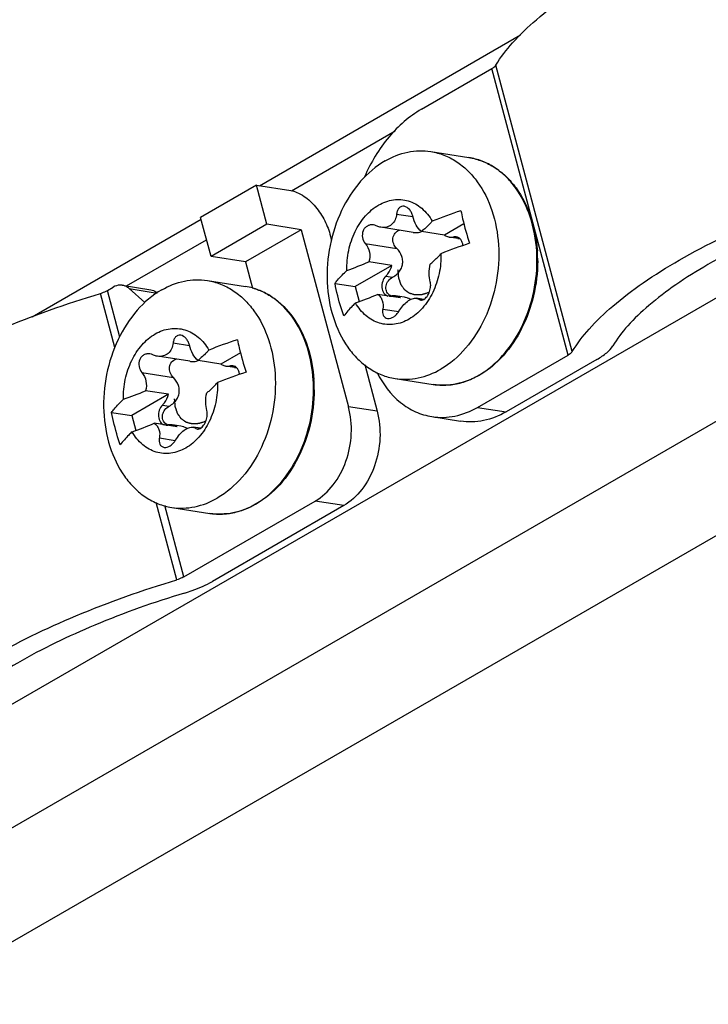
# Model space of a CAD drawing. Header units: millimetres. Extents: x 0 to 841, y 0 to 594.
# Tile 61 of 116: x 750 to 762, y 131 to 149. Entities that reach past the tile are written whole.
import ezdxf

# ---------------------------------------------------------------- set-up
doc = ezdxf.new("R2010")
doc.units = ezdxf.units.MM
doc.header["$LTSCALE"] = 46.255
doc.layers.get('0').update_dxf_attribs({"linetype": 'CONTINUOUS'})
doc.layers.add('ROUNDS', color=7, linetype='CONTINUOUS')

msp = doc.modelspace()

# ---------------------------------------------------------------- linework, layer by layer
at = {"color": 9, "linetype": 'CONTINUOUS'}
for p, q in [((754.3778, 145.6934), (758.9248, 148.3186)), ((744.2082, 133.2771), (769.664, 147.974)), ((754.9347, 145.6043), (756.7423, 146.6479)), ((745.3891, 131.808), (770.8449, 146.505)), ((750.421, 143.4089), (753.3643, 145.1082)), ((756.7672, 145.2), (757.0504, 145.1555)), ((752.0652, 143.9475), (753.4592, 144.7524)), ((757.7623, 144.8011), (757.8474, 144.7878)), ((756.222, 144.6844), (756.77, 144.5984)), ((756.5793, 144.1181), (756.6973, 144.0996)), ((757.164, 143.7119), (757.2181, 143.7034)), ((756.5261, 143.5445), (756.8039, 143.5008)), ((752.8781, 142.9547), (753.1613, 142.9102)), ((753.8732, 142.5558), (753.9583, 142.5424)), ((752.333, 142.4391), (752.8809, 142.353)), ((752.6902, 141.8727), (752.8082, 141.8542)), ((753.2749, 141.4666), (753.329, 141.4581)), ((752.637, 141.2991), (752.9148, 141.2555))]:
    msp.add_line(p, q, dxfattribs=at)
at = {"color": 7, "linetype": 'CONTINUOUS'}
for p, q in [((757.3614, 146.2874), (758.0259, 146.1831)), ((754.3281, 145.7012), (753.3558, 145.1399)), ((754.3281, 145.7012), (754.9261, 145.6073)), ((754.5095, 145.021), (754.3281, 145.7012)), ((753.5372, 144.4597), (753.3558, 145.1399)), ((754.5095, 145.021), (753.5372, 144.4597)), ((755.1075, 144.9271), (754.1352, 144.3658)), ((755.1075, 144.9271), (754.5095, 145.021)), ((757.0544, 144.8803), (756.4939, 144.9683)), ((757.9381, 145.0288), (757.5991, 144.8331)), ((757.5991, 144.8331), (757.2001, 144.8957)), ((757.835, 144.7739), (757.6845, 144.7975)), ((757.8065, 144.8032), (757.7623, 144.8011)), ((754.1352, 144.3658), (753.5372, 144.4597)), ((754.1352, 144.3658), (754.257, 143.909)), ((756.6842, 144.3048), (756.0456, 143.9362)), ((756.6842, 144.3048), (756.2852, 144.3675)), ((753.4724, 144.0421), (754.1368, 143.9377)), ((755.695, 143.9912), (756.0456, 143.9362)), ((756.0456, 143.9362), (756.1155, 143.6743)), ((756.8353, 143.738), (756.4363, 143.8007)), ((756.9004, 143.7499), (756.75, 143.7736)), ((757.2407, 143.7127), (757.1151, 143.7324)), ((753.1653, 142.6349), (752.6048, 142.723)), ((754.049, 142.7834), (753.71, 142.5877)), ((753.71, 142.5877), (753.311, 142.6504)), ((753.9459, 142.5285), (753.7954, 142.5522)), ((753.9174, 142.5578), (753.8732, 142.5558)), ((756.7408, 142.3359), (757.4052, 142.2315)), ((752.7951, 142.0595), (752.1565, 141.6908)), ((752.7951, 142.0595), (752.3961, 142.1221)), ((751.8059, 141.7459), (752.1565, 141.6908)), ((752.1565, 141.6908), (752.2264, 141.4289)), ((752.9462, 141.4927), (752.5473, 141.5553)), ((753.0114, 141.5046), (752.8609, 141.5282)), ((753.3516, 141.4673), (753.226, 141.4871)), ((752.8517, 140.0905), (753.5161, 139.9861))]:
    msp.add_line(p, q, dxfattribs=at)
at = {"color": 3, "linetype": 'CONTINUOUS'}
msp.add_line((748.1853, 131.4355), (772.2269, 145.3159), dxfattribs=at)
at = {"color": 7, "linetype": 'CONTINUOUS'}
for centre, radius, start, end in [((760.5458, 137.1368), 8.5442, 108.13031, 111.6948), ((760.7522, 136.4176), 8.7062, 108.16349, 111.66162), ((753.8365, 150.0874), 6.222, 289.3885, 293.17631), ((753.9318, 149.6637), 6.3755, 289.43413, 293.13067), ((756.6567, 134.8914), 8.5442, 108.13031, 111.6948), ((756.8631, 134.1722), 8.7062, 108.16349, 111.66162), ((749.9474, 147.842), 6.222, 289.3885, 293.17631), ((750.0428, 147.4184), 6.3755, 289.43413, 293.13067)]:
    msp.add_arc(centre, radius, start, end, dxfattribs=at)
for points, knots in [([(756.5674, 146.1254), (756.6893, 146.1958), (756.9487, 146.2997), (757.2296, 146.3081), (757.3614, 146.2874)], [0, 0, 0, 0, 0.5131849, 1, 1, 1, 1]), ([(757.3614, 146.2874), (757.4394, 146.2752), (757.5948, 146.2331), (757.812, 146.1206), (758.009, 145.9619), (758.2432, 145.6886), (758.4566, 145.2527), (758.5276, 144.8644), (758.5405, 144.6621)], [0, 0, 0, 0, 0.1095717, 0.2213704, 0.3372797, 0.4586027, 0.7186008, 1, 1, 1, 1]), ([(756.5674, 146.1254), (756.407, 146.0328), (756.1069, 145.7744), (755.781, 145.2611), (755.5833, 144.6548), (755.533, 144.0144), (755.6347, 143.4023), (755.8465, 142.9532), (756.0827, 142.6713), (756.2824, 142.5075), (756.5031, 142.3916), (756.6614, 142.3483), (756.7408, 142.3359)], [0, 0, 0, 0, 0.1193408, 0.2497467, 0.3873665, 0.5261181, 0.6595961, 0.7829617, 0.8404693, 0.895347, 0.9482185, 1, 1, 1, 1]), ([(754.9261, 145.6073), (754.9987, 145.5959), (755.1511, 145.5276), (755.3453, 145.3535), (755.5072, 145.1213), (755.5812, 144.9413), (755.6059, 144.8488)], [0, 0, 0, 0, 0.2072595, 0.4566714, 0.7298509, 1, 1, 1, 1]), ([(756.4552, 145.3574), (756.534, 145.4029), (756.7053, 145.4663), (756.9791, 145.4459), (757.2218, 145.3079), (757.3392, 145.1594), (757.3873, 145.0758)], [0, 0, 0, 0, 0.2510637, 0.4893839, 0.733893, 1, 1, 1, 1]), ([(755.902, 144.2182), (755.8984, 144.3345), (755.9145, 144.5104), (755.9758, 144.7342), (756.0609, 144.9424), (756.2067, 145.1688), (756.3687, 145.3074), (756.4552, 145.3574)], [0, 0, 0, 0, 0.2639965, 0.3959688, 0.5257858, 0.7732826, 1, 1, 1, 1]), ([(756.8977, 145.3353), (756.8818, 145.3378), (756.848, 145.3352), (756.8052, 145.3053), (756.7774, 145.2575), (756.7691, 145.22), (756.7672, 145.2)], [0, 0, 0, 0, 0.2292595, 0.4597644, 0.7145323, 1, 1, 1, 1]), ([(757.0487, 145.1617), (757.0434, 145.1831), (757.0283, 145.2245), (756.9855, 145.2918), (756.9338, 145.3296), (756.8977, 145.3353)], [0, 0, 0, 0, 0.2763195, 0.5435486, 1, 1, 1, 1]), ([(757.887, 145.2568), (757.8959, 145.2099), (757.9358, 145.0184), (757.9902, 144.8299), (758.0382, 144.69)], [0, 0, 0, 0, 0.2439092, 1, 1, 1, 1]), ([(756.7672, 145.2), (756.7637, 145.1647), (756.7467, 145.0966), (756.6858, 145.0124), (756.5953, 144.9648), (756.5277, 144.9631), (756.4948, 144.9682)], [0, 0, 0, 0, 0.264554, 0.5120489, 0.7520231, 1, 1, 1, 1]), ([(757.2001, 144.8957), (757.1621, 144.9246), (757.0981, 145.01), (757.0619, 145.1076), (757.0487, 145.1617)], [0, 0, 0, 0, 0.4616129, 1, 1, 1, 1]), ([(756.3622, 145.0091), (756.3445, 145.0119), (756.308, 145.012), (756.256, 144.9938), (756.2124, 144.9584), (756.1716, 144.8924), (756.1624, 144.7897), (756.197, 144.7149), (756.222, 144.6844)], [0, 0, 0, 0, 0.1181331, 0.236114, 0.3565669, 0.4813477, 0.7397403, 1, 1, 1, 1]), ([(756.4948, 144.9682), (756.4877, 144.9693), (756.4588, 144.9749), (756.4308, 144.9849), (756.4107, 144.9942)], [0, 0, 0, 0, 0.2448907, 1, 1, 1, 1]), ([(756.77, 144.5984), (756.7467, 144.6223), (756.7093, 144.6797), (756.6953, 144.7804), (756.733, 144.8738), (756.789, 144.9101), (756.8184, 144.919)], [0, 0, 0, 0, 0.2590362, 0.5151696, 0.7614879, 1, 1, 1, 1]), ([(757.3873, 145.0758), (757.3741, 145.0606), (757.3157, 144.9966), (757.2514, 144.9381), (757.2001, 144.8957)], [0, 0, 0, 0, 0.2325351, 1, 1, 1, 1]), ([(757.0554, 144.8801), (757.0653, 144.8786), (757.1039, 144.8742), (757.1436, 144.8767), (757.1715, 144.884)], [0, 0, 0, 0, 0.2585525, 1, 1, 1, 1]), ([(757.5991, 144.8331), (757.6056, 144.8285), (757.6317, 144.8118), (757.6617, 144.8011), (757.6845, 144.7975)], [0, 0, 0, 0, 0.2559897, 1, 1, 1, 1]), ([(757.6845, 144.7975), (757.7037, 144.7945), (757.7303, 144.7945), (757.7559, 144.7996), (757.7623, 144.8011)], [0, 0, 0, 0, 0.7457482, 1, 1, 1, 1]), ([(757.9224, 144.6499), (757.9206, 144.6691), (757.9128, 144.7059), (757.8879, 144.754), (757.8518, 144.789), (757.8215, 144.8008), (757.8065, 144.8032)], [0, 0, 0, 0, 0.2815044, 0.5415339, 0.7784638, 1, 1, 1, 1]), ([(757.8354, 144.7738), (757.8375, 144.7735), (757.8459, 144.7725), (757.8544, 144.7731), (757.8604, 144.7744)], [0, 0, 0, 0, 0.2622821, 1, 1, 1, 1]), ([(756.222, 144.6844), (756.2571, 144.6418), (756.308, 144.5375), (756.3019, 144.421), (756.2852, 144.3675)], [0, 0, 0, 0, 0.4961796, 1, 1, 1, 1]), ([(756.8643, 144.2971), (756.8716, 144.3235), (756.8777, 144.3793), (756.8555, 144.4879), (756.808, 144.5592), (756.77, 144.5984)], [0, 0, 0, 0, 0.2507318, 0.5015227, 1, 1, 1, 1]), ([(758.5405, 144.6621), (758.5545, 144.4436), (758.5265, 144.0025), (758.3318, 143.3828), (758.0034, 142.8569), (757.6983, 142.5922), (757.5348, 142.4979)], [0, 0, 0, 0, 0.2632372, 0.5249743, 0.7731417, 1, 1, 1, 1]), ([(757.5385, 144.509), (757.542, 144.3927), (757.526, 144.2168), (757.4647, 143.993), (757.3796, 143.7848), (757.2338, 143.5585), (757.0718, 143.4198), (756.9853, 143.3698)], [0, 0, 0, 0, 0.2639965, 0.3959688, 0.5257858, 0.7732826, 1, 1, 1, 1]), ([(757.3513, 144.3289), (757.3691, 144.3437), (757.435, 144.4001), (757.4969, 144.4611), (757.5385, 144.509)], [0, 0, 0, 0, 0.2676187, 1, 1, 1, 1]), ([(756.5793, 144.1181), (756.5916, 144.13), (756.6391, 144.1842), (756.6702, 144.2518), (756.6842, 144.3048)], [0, 0, 0, 0, 0.2378677, 1, 1, 1, 1]), ([(756.7771, 144.1577), (756.7973, 144.1767), (756.8335, 144.2193), (756.8569, 144.2704), (756.8643, 144.2971)], [0, 0, 0, 0, 0.5001749, 1, 1, 1, 1]), ([(757.3336, 143.8332), (757.3246, 143.8304), (757.3065, 143.8247), (757.2839, 143.8177), (757.2658, 143.8121), (757.2523, 143.8078), (757.241, 143.8043), (757.2319, 143.8015), (757.2263, 143.7997), (757.2218, 143.7983), (757.2184, 143.7973), (757.215, 143.7962), (757.2124, 143.7954), (757.2107, 143.7949), (757.2096, 143.7945), (757.2083, 143.7945), (757.2067, 143.7944), (757.2036, 143.7943), (757.1988, 143.7941), (757.1925, 143.7938), (757.1841, 143.7934), (757.1736, 143.793), (757.1609, 143.7924), (757.1483, 143.7918), (757.1357, 143.7913), (757.1251, 143.7908), (757.1167, 143.7904), (757.1104, 143.7901), (757.1051, 143.7899), (757.1009, 143.7897), (757.0983, 143.7896), (757.0962, 143.7895), (757.095, 143.7895), (757.0942, 143.7894), (757.0937, 143.7895), (757.0929, 143.7898), (757.0913, 143.7902), (757.089, 143.7909), (757.0852, 143.7919), (757.0806, 143.7932), (757.0731, 143.7953), (757.0638, 143.7979), (757.0489, 143.802), (757.034, 143.8062), (757.021, 143.8098), (757.0135, 143.8119), (757.008, 143.8135), (757.0033, 143.8148), (756.9996, 143.8158), (756.9968, 143.8166), (756.9945, 143.8172), (756.9928, 143.8177), (756.9919, 143.818), (756.9912, 143.8186), (756.9902, 143.8192), (756.9886, 143.8204), (756.9867, 143.8218), (756.9844, 143.8234), (756.9813, 143.8256), (756.9759, 143.8295), (756.9682, 143.8351), (756.959, 143.8418), (756.9497, 143.8484), (756.9405, 143.8551), (756.9313, 143.8618), (756.9236, 143.8673), (756.9182, 143.8712), (756.9151, 143.8735), (756.9128, 143.8751), (756.9108, 143.8765), (756.9093, 143.8776), (756.9084, 143.8783), (756.9075, 143.8788), (756.907, 143.8797), (756.9059, 143.8812), (756.9045, 143.8833), (756.9027, 143.8858), (756.9004, 143.8892), (756.8975, 143.8934), (756.894, 143.8985), (756.8893, 143.9052), (756.8811, 143.9171), (756.8717, 143.9306), (756.8624, 143.9441), (756.8565, 143.9525), (756.8519, 143.9593), (756.8489, 143.9635), (756.8466, 143.9669), (756.8451, 143.969), (756.8441, 143.9705), (756.8436, 143.9712), (756.8433, 143.9716), (756.8431, 143.9725), (756.8426, 143.9737), (756.842, 143.9758), (756.8411, 143.9785), (756.8396, 143.9828), (756.8379, 143.9881), (756.8357, 143.9945), (756.8329, 144.0031), (756.8293, 144.0138), (756.8251, 144.0266), (756.8208, 144.0394), (756.8166, 144.0523), (756.813, 144.063), (756.8102, 144.0715), (756.808, 144.0779), (756.8065, 144.0827), (756.8054, 144.0859), (756.8049, 144.0876), (756.8044, 144.0888), (756.8043, 144.0902), (756.8041, 144.0921), (756.8038, 144.0949), (756.8035, 144.0988), (756.8031, 144.1026), (756.8026, 144.1077), (756.802, 144.1141), (756.801, 144.1243), (756.7998, 144.137), (756.7983, 144.1524), (756.7964, 144.1728), (756.7939, 144.1983), (756.792, 144.2187), (756.791, 144.2289)], [0, 0, 0, 0, 0.03125, 0.0625, 0.078125, 0.09375, 0.109375, 0.1171875, 0.125, 0.1289062, 0.1328125, 0.1367188, 0.140625, 0.1416016, 0.1425781, 0.1445312, 0.1464844, 0.1484375, 0.15625, 0.1640625, 0.171875, 0.1875, 0.203125, 0.21875, 0.234375, 0.25, 0.2578125, 0.265625, 0.2734375, 0.2773438, 0.28125, 0.2832031, 0.2851562, 0.2856445, 0.2861328, 0.2871094, 0.2890625, 0.2929688, 0.296875, 0.3046875, 0.3125, 0.328125, 0.34375, 0.375, 0.390625, 0.3984375, 0.40625, 0.4140625, 0.4179688, 0.421875, 0.4257812, 0.4277344, 0.4287109, 0.4296875, 0.4316406, 0.4335938, 0.4375, 0.4414062, 0.4453125, 0.453125, 0.46875, 0.484375, 0.5, 0.515625, 0.53125, 0.546875, 0.5546875, 0.5585938, 0.5625, 0.5664062, 0.5683594, 0.5703125, 0.5712891, 0.5722656, 0.5742188, 0.578125, 0.5820312, 0.5859375, 0.59375, 0.6015625, 0.609375, 0.625, 0.65625, 0.671875, 0.6875, 0.6953125, 0.703125, 0.7070312, 0.7109375, 0.7128906, 0.7138672, 0.7143555, 0.7148438, 0.7167969, 0.71875, 0.7226562, 0.7265625, 0.734375, 0.7421875, 0.75, 0.765625, 0.78125, 0.796875, 0.8125, 0.828125, 0.8359375, 0.84375, 0.8515625, 0.8535156, 0.8554688, 0.8574219, 0.8583984, 0.859375, 0.8632812, 0.8671875, 0.8710938, 0.875, 0.8828125, 0.890625, 0.90625, 0.921875, 0.9375, 0.96875, 1, 1, 1, 1]), ([(757.3527, 144.0217), (757.3392, 144.0671), (757.3284, 144.1712), (757.3395, 144.2744), (757.3513, 144.3289)], [0, 0, 0, 0, 0.4593926, 1, 1, 1, 1]), ([(752.6783, 143.8801), (752.8002, 143.9504), (753.0596, 144.0543), (753.3405, 144.0628), (753.4724, 144.0421)], [0, 0, 0, 0, 0.5131849, 1, 1, 1, 1]), ([(755.695, 143.9912), (755.7091, 144.0103), (755.7725, 144.0909), (755.8442, 144.1647), (755.902, 144.2182)], [0, 0, 0, 0, 0.2318077, 1, 1, 1, 1]), ([(756.5793, 144.1181), (756.5542, 144.0938), (756.5168, 144.029), (756.5065, 143.9376), (756.5213, 143.8675), (756.5432, 143.8227), (756.5746, 143.7885), (756.6013, 143.7747), (756.6148, 143.7708)], [0, 0, 0, 0, 0.2579546, 0.5308366, 0.6618308, 0.7837631, 0.8957032, 1, 1, 1, 1]), ([(756.6407, 143.7885), (756.6175, 143.8066), (756.58, 143.8583), (756.5761, 143.9543), (756.619, 144.0417), (756.6693, 144.0839), (756.6973, 144.0996)], [0, 0, 0, 0, 0.2378893, 0.4842798, 0.7405366, 1, 1, 1, 1]), ([(753.4724, 144.0421), (753.5503, 144.0298), (753.7057, 143.9877), (753.9229, 143.8752), (754.1199, 143.7165), (754.3542, 143.4433), (754.5675, 143.0073), (754.6385, 142.6191), (754.6514, 142.4168)], [0, 0, 0, 0, 0.1095717, 0.2213704, 0.3372797, 0.4586027, 0.7186008, 1, 1, 1, 1]), ([(755.8462, 143.4244), (755.8299, 143.4718), (755.7696, 143.6579), (755.722, 143.8482), (755.695, 143.9912)], [0, 0, 0, 0, 0.2558134, 1, 1, 1, 1]), ([(757.2407, 143.712), (757.263, 143.7248), (757.3036, 143.7679), (757.3434, 143.8481), (757.3633, 143.9365), (757.3602, 143.9962), (757.3527, 144.0217)], [0, 0, 0, 0, 0.2225974, 0.4954391, 0.7693111, 1, 1, 1, 1]), ([(752.6783, 143.8801), (752.5179, 143.7874), (752.2178, 143.529), (751.8919, 143.0157), (751.6942, 142.4094), (751.6439, 141.7691), (751.7456, 141.1569), (751.9575, 140.7079), (752.1937, 140.426), (752.3933, 140.2622), (752.614, 140.1462), (752.7723, 140.103), (752.8517, 140.0905)], [0, 0, 0, 0, 0.1193408, 0.2497467, 0.3873665, 0.5261181, 0.6595961, 0.7829617, 0.8404693, 0.895347, 0.9482185, 1, 1, 1, 1]), ([(756.4363, 143.8007), (756.4553, 143.7878), (756.4894, 143.7554), (756.534, 143.6696), (756.5354, 143.5928), (756.5261, 143.5445)], [0, 0, 0, 0, 0.2401976, 0.4837058, 1, 1, 1, 1]), ([(756.7499, 143.7736), (756.7307, 143.7766), (756.7041, 143.7766), (756.6785, 143.7716), (756.6721, 143.77)], [0, 0, 0, 0, 0.7457482, 1, 1, 1, 1]), ([(756.8353, 143.738), (756.8289, 143.7427), (756.8027, 143.7593), (756.7727, 143.77), (756.7499, 143.7736)], [0, 0, 0, 0, 0.2559897, 1, 1, 1, 1]), ([(756.8075, 143.5061), (756.8275, 143.5401), (756.8717, 143.6031), (756.95, 143.6788), (757.0318, 143.7269), (757.0903, 143.7363), (757.1151, 143.7324)], [0, 0, 0, 0, 0.2959039, 0.5742114, 0.8116906, 1, 1, 1, 1]), ([(756.9587, 143.7353), (756.9542, 143.737), (756.9355, 143.7431), (756.9163, 143.7474), (756.9017, 143.7497)], [0, 0, 0, 0, 0.2461662, 1, 1, 1, 1]), ([(757.0088, 143.711), (757.0049, 143.7135), (756.989, 143.723), (756.9719, 143.7306), (756.9587, 143.7353)], [0, 0, 0, 0, 0.2448961, 1, 1, 1, 1]), ([(757.1151, 143.7324), (757.1196, 143.7317), (757.1371, 143.728), (757.1535, 143.7199), (757.164, 143.7119)], [0, 0, 0, 0, 0.2590698, 1, 1, 1, 1]), ([(757.1903, 143.7005), (757.1942, 143.6999), (757.2118, 143.699), (757.229, 143.7053), (757.2407, 143.712)], [0, 0, 0, 0, 0.2282396, 1, 1, 1, 1]), ([(756.0531, 143.6514), (756.033, 143.6327), (755.9591, 143.5617), (755.8908, 143.4847), (755.8462, 143.4244)], [0, 0, 0, 0, 0.2685212, 1, 1, 1, 1]), ([(756.9853, 143.3698), (756.9065, 143.3244), (756.7351, 143.2609), (756.4614, 143.2813), (756.2187, 143.4194), (756.1012, 143.5679), (756.0531, 143.6514)], [0, 0, 0, 0, 0.2510637, 0.4893839, 0.733893, 1, 1, 1, 1]), ([(756.5261, 143.5445), (756.5224, 143.5254), (756.5195, 143.4883), (756.5319, 143.4362), (756.5628, 143.3963), (756.5933, 143.384), (756.6087, 143.3816)], [0, 0, 0, 0, 0.2855261, 0.5400932, 0.7706072, 1, 1, 1, 1]), ([(756.6087, 143.3816), (756.6455, 143.3758), (756.7075, 143.3974), (756.7691, 143.4505), (756.7961, 143.4866), (756.8075, 143.5061)], [0, 0, 0, 0, 0.4551584, 0.7232286, 1, 1, 1, 1]), ([(752.5661, 143.112), (752.6449, 143.1575), (752.8162, 143.221), (753.09, 143.2006), (753.3327, 143.0625), (753.4501, 142.914), (753.4983, 142.8304)], [0, 0, 0, 0, 0.2510637, 0.4893839, 0.733893, 1, 1, 1, 1]), ([(752.0129, 141.9729), (752.0093, 142.0891), (752.0254, 142.2651), (752.0867, 142.4889), (752.1718, 142.697), (752.3176, 142.9234), (752.4796, 143.0621), (752.5661, 143.112)], [0, 0, 0, 0, 0.2639965, 0.3959688, 0.5257858, 0.7732826, 1, 1, 1, 1]), ([(753.0086, 143.0899), (752.9927, 143.0924), (752.9589, 143.0899), (752.9161, 143.06), (752.8883, 143.0122), (752.88, 142.9746), (752.8781, 142.9547)], [0, 0, 0, 0, 0.2292595, 0.4597644, 0.7145323, 1, 1, 1, 1]), ([(753.1596, 142.9163), (753.1543, 142.9378), (753.1392, 142.9791), (753.0964, 143.0464), (753.0447, 143.0842), (753.0086, 143.0899)], [0, 0, 0, 0, 0.2763195, 0.5435486, 1, 1, 1, 1]), ([(752.8781, 142.9547), (752.8746, 142.9193), (752.8576, 142.8512), (752.7967, 142.7671), (752.7063, 142.7195), (752.6386, 142.7177), (752.6057, 142.7228)], [0, 0, 0, 0, 0.264554, 0.5120489, 0.7520231, 1, 1, 1, 1]), ([(753.311, 142.6504), (753.273, 142.6792), (753.209, 142.7646), (753.1728, 142.8623), (753.1596, 142.9163)], [0, 0, 0, 0, 0.4616129, 1, 1, 1, 1]), ([(753.9979, 143.0114), (754.0068, 142.9646), (754.0467, 142.773), (754.1011, 142.5846), (754.1491, 142.4446)], [0, 0, 0, 0, 0.2439092, 1, 1, 1, 1]), ([(752.4731, 142.7638), (752.4554, 142.7665), (752.4189, 142.7666), (752.3669, 142.7485), (752.3233, 142.7131), (752.2826, 142.6471), (752.2733, 142.5444), (752.3079, 142.4695), (752.333, 142.4391)], [0, 0, 0, 0, 0.1181331, 0.236114, 0.3565669, 0.4813477, 0.7397403, 1, 1, 1, 1]), ([(752.6057, 142.7228), (752.5986, 142.7239), (752.5697, 142.7296), (752.5417, 142.7395), (752.5216, 142.7489)], [0, 0, 0, 0, 0.2448907, 1, 1, 1, 1]), ([(753.4983, 142.8304), (753.485, 142.8152), (753.4266, 142.7512), (753.3623, 142.6928), (753.311, 142.6504)], [0, 0, 0, 0, 0.2325351, 1, 1, 1, 1]), ([(752.8809, 142.353), (752.8576, 142.3769), (752.8202, 142.4343), (752.8062, 142.535), (752.8439, 142.6284), (752.8999, 142.6647), (752.9293, 142.6736)], [0, 0, 0, 0, 0.2590362, 0.5151696, 0.7614879, 1, 1, 1, 1]), ([(753.1663, 142.6348), (753.1762, 142.6332), (753.2148, 142.6288), (753.2545, 142.6314), (753.2824, 142.6386)], [0, 0, 0, 0, 0.2585525, 1, 1, 1, 1]), ([(753.71, 142.5877), (753.7165, 142.5831), (753.7426, 142.5664), (753.7727, 142.5557), (753.7954, 142.5522)], [0, 0, 0, 0, 0.2559897, 1, 1, 1, 1]), ([(753.7954, 142.5522), (753.8146, 142.5492), (753.8412, 142.5492), (753.8668, 142.5542), (753.8732, 142.5558)], [0, 0, 0, 0, 0.7457482, 1, 1, 1, 1]), ([(754.0333, 142.4045), (754.0315, 142.4237), (754.0237, 142.4605), (753.9988, 142.5086), (753.9627, 142.5436), (753.9324, 142.5555), (753.9174, 142.5578)], [0, 0, 0, 0, 0.2815044, 0.5415339, 0.7784638, 1, 1, 1, 1]), ([(753.9463, 142.5285), (753.9485, 142.5281), (753.9568, 142.5271), (753.9653, 142.5277), (753.9713, 142.529)], [0, 0, 0, 0, 0.2622821, 1, 1, 1, 1]), ([(752.333, 142.4391), (752.368, 142.3965), (752.4189, 142.2921), (752.4128, 142.1756), (752.3961, 142.1221)], [0, 0, 0, 0, 0.4961796, 1, 1, 1, 1]), ([(752.9752, 142.0517), (752.9825, 142.0782), (752.9887, 142.1339), (752.9665, 142.2426), (752.9189, 142.3138), (752.8809, 142.353)], [0, 0, 0, 0, 0.2507318, 0.5015227, 1, 1, 1, 1]), ([(754.6514, 142.4168), (754.6654, 142.1982), (754.6374, 141.7571), (754.4427, 141.1375), (754.1143, 140.6115), (753.8092, 140.3469), (753.6457, 140.2525)], [0, 0, 0, 0, 0.2632372, 0.5249743, 0.7731417, 1, 1, 1, 1]), ([(756.7408, 142.3359), (756.8726, 142.3152), (757.1535, 142.3236), (757.413, 142.4275), (757.5348, 142.4979)], [0, 0, 0, 0, 0.4868151, 1, 1, 1, 1]), ([(753.6494, 142.2636), (753.653, 142.1474), (753.6369, 141.9714), (753.5756, 141.7476), (753.4905, 141.5395), (753.3447, 141.3131), (753.1827, 141.1744), (753.0962, 141.1245)], [0, 0, 0, 0, 0.2639965, 0.3959688, 0.5257858, 0.7732826, 1, 1, 1, 1]), ([(753.4622, 142.0836), (753.4801, 142.0984), (753.5459, 142.1547), (753.6078, 142.2157), (753.6494, 142.2636)], [0, 0, 0, 0, 0.2676187, 1, 1, 1, 1]), ([(752.6902, 141.8727), (752.7025, 141.8846), (752.7501, 141.9388), (752.7811, 142.0065), (752.7951, 142.0595)], [0, 0, 0, 0, 0.2378677, 1, 1, 1, 1]), ([(752.888, 141.9124), (752.9082, 141.9313), (752.9444, 141.9739), (752.9678, 142.0251), (752.9752, 142.0517)], [0, 0, 0, 0, 0.5001749, 1, 1, 1, 1]), ([(753.4636, 141.7763), (753.4501, 141.8218), (753.4393, 141.9259), (753.4505, 142.0291), (753.4622, 142.0836)], [0, 0, 0, 0, 0.4593926, 1, 1, 1, 1]), ([(751.8059, 141.7459), (751.82, 141.765), (751.8834, 141.8456), (751.9552, 141.9193), (752.0129, 141.9729)], [0, 0, 0, 0, 0.2318077, 1, 1, 1, 1]), ([(752.6902, 141.8727), (752.6651, 141.8485), (752.6278, 141.7837), (752.6174, 141.6922), (752.6322, 141.6222), (752.6541, 141.5773), (752.6855, 141.5431), (752.7122, 141.5294), (752.7257, 141.5255)], [0, 0, 0, 0, 0.2579546, 0.5308366, 0.6618308, 0.7837631, 0.8957032, 1, 1, 1, 1]), ([(752.7516, 141.5432), (752.7284, 141.5613), (752.6909, 141.6129), (752.687, 141.709), (752.7299, 141.7964), (752.7803, 141.8385), (752.8082, 141.8542)], [0, 0, 0, 0, 0.2378893, 0.4842798, 0.7405366, 1, 1, 1, 1]), ([(753.4445, 141.5878), (753.4355, 141.585), (753.4174, 141.5794), (753.3948, 141.5723), (753.3767, 141.5667), (753.3632, 141.5625), (753.3519, 141.559), (753.3428, 141.5561), (753.3372, 141.5544), (753.3327, 141.553), (753.3293, 141.5519), (753.3259, 141.5509), (753.3233, 141.5501), (753.3217, 141.5495), (753.3205, 141.5491), (753.3192, 141.5492), (753.3176, 141.5491), (753.3145, 141.5489), (753.3097, 141.5487), (753.3034, 141.5484), (753.295, 141.5481), (753.2845, 141.5476), (753.2718, 141.547), (753.2592, 141.5465), (753.2466, 141.5459), (753.236, 141.5454), (753.2276, 141.5451), (753.2213, 141.5448), (753.216, 141.5445), (753.2118, 141.5444), (753.2092, 141.5442), (753.2071, 141.5441), (753.2059, 141.5441), (753.2051, 141.544), (753.2047, 141.5442), (753.2038, 141.5444), (753.2022, 141.5449), (753.1999, 141.5455), (753.1962, 141.5465), (753.1915, 141.5478), (753.184, 141.5499), (753.1747, 141.5525), (753.1598, 141.5567), (753.1449, 141.5608), (753.1319, 141.5645), (753.1245, 141.5666), (753.1189, 141.5681), (753.1142, 141.5694), (753.1105, 141.5705), (753.1077, 141.5712), (753.1054, 141.5719), (753.1037, 141.5724), (753.1028, 141.5726), (753.1021, 141.5732), (753.1011, 141.5739), (753.0996, 141.575), (753.0976, 141.5764), (753.0953, 141.5781), (753.0922, 141.5803), (753.0868, 141.5842), (753.0791, 141.5897), (753.0699, 141.5964), (753.0607, 141.6031), (753.0514, 141.6097), (753.0422, 141.6164), (753.0345, 141.622), (753.0291, 141.6259), (753.026, 141.6281), (753.0237, 141.6298), (753.0218, 141.6312), (753.0202, 141.6323), (753.0193, 141.633), (753.0185, 141.6335), (753.0179, 141.6343), (753.0169, 141.6358), (753.0154, 141.6379), (753.0136, 141.6404), (753.0113, 141.6438), (753.0084, 141.648), (753.0049, 141.6531), (753.0002, 141.6599), (752.992, 141.6717), (752.9827, 141.6852), (752.9733, 141.6987), (752.9675, 141.7072), (752.9628, 141.7139), (752.9599, 141.7181), (752.9575, 141.7215), (752.9561, 141.7236), (752.955, 141.7251), (752.9545, 141.7259), (752.9542, 141.7263), (752.954, 141.7271), (752.9536, 141.7283), (752.9529, 141.7304), (752.952, 141.7331), (752.9506, 141.7374), (752.9488, 141.7427), (752.9466, 141.7491), (752.9438, 141.7577), (752.9403, 141.7684), (752.936, 141.7812), (752.9317, 141.7941), (752.9275, 141.8069), (752.9239, 141.8176), (752.9211, 141.8261), (752.919, 141.8326), (752.9174, 141.8374), (752.9163, 141.8406), (752.9158, 141.8422), (752.9153, 141.8435), (752.9152, 141.8448), (752.915, 141.8467), (752.9147, 141.8496), (752.9144, 141.8534), (752.914, 141.8572), (752.9135, 141.8623), (752.9129, 141.8687), (752.9119, 141.8789), (752.9107, 141.8917), (752.9092, 141.907), (752.9073, 141.9274), (752.9049, 141.9529), (752.9029, 141.9733), (752.9019, 141.9836)], [0, 0, 0, 0, 0.03125, 0.0625, 0.078125, 0.09375, 0.109375, 0.1171875, 0.125, 0.1289062, 0.1328125, 0.1367188, 0.140625, 0.1416016, 0.1425781, 0.1445312, 0.1464844, 0.1484375, 0.15625, 0.1640625, 0.171875, 0.1875, 0.203125, 0.21875, 0.234375, 0.25, 0.2578125, 0.265625, 0.2734375, 0.2773438, 0.28125, 0.2832031, 0.2851562, 0.2856445, 0.2861328, 0.2871094, 0.2890625, 0.2929688, 0.296875, 0.3046875, 0.3125, 0.328125, 0.34375, 0.375, 0.390625, 0.3984375, 0.40625, 0.4140625, 0.4179688, 0.421875, 0.4257812, 0.4277344, 0.4287109, 0.4296875, 0.4316406, 0.4335938, 0.4375, 0.4414062, 0.4453125, 0.453125, 0.46875, 0.484375, 0.5, 0.515625, 0.53125, 0.546875, 0.5546875, 0.5585938, 0.5625, 0.5664062, 0.5683594, 0.5703125, 0.5712891, 0.5722656, 0.5742188, 0.578125, 0.5820312, 0.5859375, 0.59375, 0.6015625, 0.609375, 0.625, 0.65625, 0.671875, 0.6875, 0.6953125, 0.703125, 0.7070312, 0.7109375, 0.7128906, 0.7138672, 0.7143555, 0.7148438, 0.7167969, 0.71875, 0.7226562, 0.7265625, 0.734375, 0.7421875, 0.75, 0.765625, 0.78125, 0.796875, 0.8125, 0.828125, 0.8359375, 0.84375, 0.8515625, 0.8535156, 0.8554688, 0.8574219, 0.8583984, 0.859375, 0.8632812, 0.8671875, 0.8710938, 0.875, 0.8828125, 0.890625, 0.90625, 0.921875, 0.9375, 0.96875, 1, 1, 1, 1]), ([(751.9571, 141.1791), (751.9408, 141.2264), (751.8805, 141.4125), (751.8329, 141.6028), (751.8059, 141.7459)], [0, 0, 0, 0, 0.2558134, 1, 1, 1, 1]), ([(753.3516, 141.4666), (753.3739, 141.4794), (753.4145, 141.5226), (753.4543, 141.6028), (753.4742, 141.6911), (753.4712, 141.7508), (753.4636, 141.7763)], [0, 0, 0, 0, 0.2225974, 0.4954391, 0.7693111, 1, 1, 1, 1]), ([(752.5473, 141.5553), (752.5662, 141.5425), (752.6003, 141.51), (752.6449, 141.4242), (752.6463, 141.3474), (752.637, 141.2991)], [0, 0, 0, 0, 0.2401976, 0.4837058, 1, 1, 1, 1]), ([(752.8608, 141.5282), (752.8416, 141.5312), (752.815, 141.5312), (752.7895, 141.5262), (752.783, 141.5246)], [0, 0, 0, 0, 0.7457482, 1, 1, 1, 1]), ([(752.9462, 141.4927), (752.9398, 141.4973), (752.9137, 141.514), (752.8836, 141.5246), (752.8608, 141.5282)], [0, 0, 0, 0, 0.2559897, 1, 1, 1, 1]), ([(752.9185, 141.2608), (752.9384, 141.2948), (752.9827, 141.3577), (753.0609, 141.4335), (753.1427, 141.4816), (753.2012, 141.4909), (753.226, 141.4871)], [0, 0, 0, 0, 0.2959039, 0.5742114, 0.8116906, 1, 1, 1, 1]), ([(753.0696, 141.49), (753.0651, 141.4916), (753.0465, 141.4978), (753.0272, 141.502), (753.0126, 141.5044)], [0, 0, 0, 0, 0.2461662, 1, 1, 1, 1]), ([(753.1197, 141.4656), (753.1159, 141.4681), (753.0999, 141.4776), (753.0828, 141.4852), (753.0696, 141.49)], [0, 0, 0, 0, 0.2448961, 1, 1, 1, 1]), ([(753.226, 141.4871), (753.2306, 141.4864), (753.248, 141.4827), (753.2644, 141.4746), (753.2749, 141.4666)], [0, 0, 0, 0, 0.2590698, 1, 1, 1, 1]), ([(752.164, 141.4061), (752.1439, 141.3874), (752.0701, 141.3163), (752.0017, 141.2393), (751.9571, 141.1791)], [0, 0, 0, 0, 0.2685212, 1, 1, 1, 1]), ([(753.0962, 141.1245), (753.0174, 141.079), (752.8461, 141.0155), (752.5723, 141.0359), (752.3296, 141.174), (752.2122, 141.3225), (752.164, 141.4061)], [0, 0, 0, 0, 0.2510637, 0.4893839, 0.733893, 1, 1, 1, 1]), ([(753.3012, 141.4552), (753.3052, 141.4545), (753.3227, 141.4536), (753.3399, 141.4599), (753.3516, 141.4666)], [0, 0, 0, 0, 0.2282396, 1, 1, 1, 1]), ([(752.637, 141.2991), (752.6333, 141.28), (752.6304, 141.2429), (752.6428, 141.1908), (752.6738, 141.1509), (752.7042, 141.1387), (752.7197, 141.1362)], [0, 0, 0, 0, 0.2855261, 0.5400932, 0.7706072, 1, 1, 1, 1]), ([(752.7197, 141.1362), (752.7564, 141.1305), (752.8184, 141.1521), (752.88, 141.2052), (752.907, 141.2413), (752.9185, 141.2608)], [0, 0, 0, 0, 0.4551584, 0.7232286, 1, 1, 1, 1]), ([(752.8517, 140.0905), (752.9835, 140.0698), (753.2644, 140.0782), (753.5239, 140.1822), (753.6457, 140.2525)], [0, 0, 0, 0, 0.4868151, 1, 1, 1, 1])]:
    msp.add_open_spline(points, degree=3, knots=knots, dxfattribs=at)
for points in [[(756.4107, 144.9942), (756.3954, 145.0014), (756.3789, 145.0065), (756.3622, 145.0091)], [(757.1715, 144.884), (757.1816, 144.8866), (757.1916, 144.89), (757.2012, 144.8941)], [(756.6973, 144.0996), (756.726, 144.1157), (756.7532, 144.1352), (756.7771, 144.1577)], [(756.6717, 143.7693), (756.6608, 143.7746), (756.6503, 143.781), (756.6407, 143.7885)], [(756.641, 143.7667), (756.6514, 143.7663), (756.662, 143.7675), (756.6721, 143.77)], [(757.164, 143.7119), (757.1716, 143.7061), (757.1809, 143.702), (757.1903, 143.7005)], [(752.5216, 142.7489), (752.5063, 142.756), (752.4898, 142.7611), (752.4731, 142.7638)], [(753.2824, 142.6386), (753.2925, 142.6412), (753.3025, 142.6446), (753.3121, 142.6487)], [(752.8082, 141.8542), (752.8369, 141.8703), (752.8641, 141.8898), (752.888, 141.9124)], [(752.7826, 141.5239), (752.7717, 141.5292), (752.7612, 141.5357), (752.7516, 141.5432)], [(752.7519, 141.5213), (752.7623, 141.521), (752.7729, 141.5221), (752.783, 141.5246)], [(753.2749, 141.4666), (753.2825, 141.4608), (753.2918, 141.4566), (753.3012, 141.4552)]]:
    msp.add_open_spline(points, degree=3, dxfattribs=at)
at = {"layer": 'ROUNDS', "color": 7, "linetype": 'CONTINUOUS'}
for p, q in [((757.2, 147.0248), (758.4255, 147.7323)), ((755.1075, 144.9271), (755.9298, 141.8437)), ((755.6059, 144.8488), (755.6339, 144.7438)), ((751.732, 143.8678), (751.8338, 143.9265)), ((751.9926, 143.9589), (752.4909, 143.8807)), ((752.3853, 143.6578), (752.1122, 143.9009)), ((758.1766, 141.8328), (759.7556, 142.7444)), ((756.2118, 142.5767), (756.4281, 141.7654)), ((760.254, 142.6661), (758.675, 141.7545)), ((757.3826, 141.6708), (757.8809, 141.5925)), ((753.0621, 138.8799), (755.3482, 140.1998)), ((755.8465, 140.1215), (753.5604, 138.8016))]:
    msp.add_line(p, q, dxfattribs=at)
at = {"layer": 'ROUNDS', "color": 9, "linetype": 'CONTINUOUS'}
for p, q in [((759.7556, 142.7444), (758.4255, 147.7323)), ((759.8247, 142.8034), (758.4945, 147.7913)), ((758.0262, 146.183), (758.0259, 146.183)), ((752.1122, 143.9009), (752.5999, 143.8243)), ((754.1371, 143.9376), (754.1368, 143.9377)), ((751.8622, 142.8738), (751.6107, 143.817)), ((751.9479, 143.0579), (751.732, 143.8678)), ((756.4281, 141.7654), (755.9298, 141.8437)), ((758.1766, 141.8328), (758.675, 141.7545)), ((752.9409, 138.8291), (752.5823, 140.1737)), ((753.0621, 138.8799), (752.7306, 140.1232)), ((755.8465, 140.1215), (755.3482, 140.1998))]:
    msp.add_line(p, q, dxfattribs=at)
for centre, radius, start, end in [((756.6527, 144.3949), 2.5574, 2.81804, 3.5544), ((756.6086, 144.393), 2.6016, 359.76972, 2.812), ((753.9659, 142.851), 1.1001, 74.60881, 81.05061), ((757.4643, 143.6665), 1.4699, 300.00027, 300.44548), ((752.7636, 142.1496), 2.5574, 2.81804, 3.5544), ((752.7195, 142.1477), 2.6016, 359.76972, 2.812), ((757.5752, 143.3134), 1.0952, 261.07047, 264.44569), ((757.5765, 143.3371), 1.1188, 264.49954, 275.24972), ((757.5743, 143.3644), 1.1463, 275.23071, 277.03068), ((753.5752, 141.4211), 1.4699, 300.00027, 300.44548), ((753.6861, 141.068), 1.0952, 261.07047, 264.44569), ((753.6874, 141.0917), 1.1188, 264.49954, 275.24972), ((753.6852, 141.1191), 1.1463, 275.23071, 277.03068)]:
    msp.add_arc(centre, radius, start, end, dxfattribs=at)
at = {"layer": 'ROUNDS', "color": 7, "linetype": 'CONTINUOUS'}
for centre, radius, start, end in [((756.6833, 144.3905), 2.5395, 2.94048, 3.84236), ((756.6382, 144.3884), 2.5847, 359.874, 2.93471), ((753.9624, 142.8286), 1.1227, 74.75445, 81.05108), ((757.4752, 143.672), 1.4739, 299.502, 300.00023), ((752.7942, 142.1451), 2.5395, 2.94048, 3.84236), ((752.7491, 142.1431), 2.5847, 359.874, 2.93471), ((753.5861, 141.4266), 1.4739, 299.502, 300.00023)]:
    msp.add_arc(centre, radius, start, end, dxfattribs=at)
for points, knots in [([(758.4944, 147.7912), (758.5777, 147.931), (758.796, 148.2142), (759.2147, 148.6121), (759.744, 149.0117), (760.6216, 149.5592), (761.9179, 150.1809), (763.0368, 150.5776), (763.6319, 150.7573)], [0, 0, 0, 0, 0.0809837, 0.1766121, 0.2867601, 0.4103715, 0.6907366, 1, 1, 1, 1]), ([(758.4255, 147.7323), (758.4334, 147.7369), (758.4589, 147.753), (758.4836, 147.773), (758.4944, 147.7912)], [0, 0, 0, 0, 0.3023807, 1, 1, 1, 1]), ([(757.2, 147.0248), (756.9855, 146.9009), (756.587, 146.5491), (756.3174, 146.0964), (756.2091, 145.8472)], [0, 0, 0, 0, 0.4768659, 1, 1, 1, 1]), ([(758.0262, 146.183), (758.1052, 146.1706), (758.2624, 146.1281), (758.4822, 146.0148), (758.6811, 145.8555), (758.9168, 145.5827), (759.1314, 145.1485), (759.2036, 144.7618), (759.2171, 144.5607)], [0, 0, 0, 0, 0.1108119, 0.2236218, 0.3401493, 0.4616309, 0.720687, 1, 1, 1, 1]), ([(759.8247, 142.8034), (759.9079, 142.9433), (760.1262, 143.2264), (760.545, 143.6243), (761.0742, 144.0239), (761.9517, 144.5713), (763.2479, 145.193), (764.3667, 145.5896), (764.9617, 145.7693)], [0, 0, 0, 0, 0.0809842, 0.176616, 0.2867654, 0.4103769, 0.6907395, 1, 1, 1, 1]), ([(765.0963, 145.5386), (764.5674, 145.3789), (763.573, 145.0263), (762.4208, 144.4737), (761.6408, 143.9871), (761.1703, 143.6319), (760.7982, 143.2782), (760.6041, 143.0265), (760.5301, 142.9022)], [0, 0, 0, 0, 0.3092604, 0.5896231, 0.7132347, 0.8233841, 0.9190159, 1, 1, 1, 1]), ([(759.2228, 144.3827), (759.2224, 144.1783), (759.174, 143.7711), (758.9701, 143.2042), (758.6514, 142.7254), (758.3649, 142.4837), (758.2122, 142.3955)], [0, 0, 0, 0, 0.2642214, 0.524805, 0.7719846, 1, 1, 1, 1]), ([(751.9925, 143.959), (751.9794, 143.961), (751.9246, 143.9646), (751.8695, 143.9472), (751.8338, 143.9265)], [0, 0, 0, 0, 0.2433825, 1, 1, 1, 1]), ([(752.1122, 143.9009), (752.1035, 143.9086), (752.0683, 143.9362), (752.0252, 143.9538), (751.9925, 143.959)], [0, 0, 0, 0, 0.2590366, 1, 1, 1, 1]), ([(754.2577, 143.9118), (754.3304, 143.892), (754.4738, 143.8368), (754.7419, 143.6686), (755.0266, 143.3533), (755.2498, 142.868), (755.3153, 142.504), (755.328, 142.3153)], [0, 0, 0, 0, 0.1107196, 0.2240605, 0.4626928, 0.7220997, 1, 1, 1, 1]), ([(746.4736, 140.8509), (746.5569, 140.9908), (746.7752, 141.2739), (747.1939, 141.6719), (747.7232, 142.0715), (748.6008, 142.619), (749.8971, 143.2407), (751.016, 143.6374), (751.611, 143.8171)], [0, 0, 0, 0, 0.0809837, 0.1766121, 0.2867601, 0.4103715, 0.6907366, 1, 1, 1, 1]), ([(751.611, 143.8171), (751.6222, 143.8204), (751.6637, 143.8341), (751.7042, 143.8517), (751.732, 143.8678)], [0, 0, 0, 0, 0.2663708, 1, 1, 1, 1]), ([(752.4908, 143.8807), (752.5216, 143.8759), (752.5622, 143.8599), (752.5959, 143.835), (752.6042, 143.828)], [0, 0, 0, 0, 0.7418225, 1, 1, 1, 1]), ([(760.254, 142.6661), (760.3142, 142.7009), (760.416, 142.7683), (760.5033, 142.8572), (760.5301, 142.9022)], [0, 0, 0, 0, 0.5701575, 1, 1, 1, 1]), ([(759.8247, 142.8034), (759.8216, 142.7983), (759.8028, 142.774), (759.7768, 142.7566), (759.7556, 142.7444)], [0, 0, 0, 0, 0.1978803, 1, 1, 1, 1]), ([(756.4266, 142.4374), (756.5257, 142.2401), (756.7276, 141.9707), (757.089, 141.7453), (757.2845, 141.6862), (757.3824, 141.6708)], [0, 0, 0, 0, 0.5231251, 0.7652395, 1, 1, 1, 1]), ([(758.201, 142.3892), (758.0788, 142.32), (757.8184, 142.2182), (757.5374, 142.2107), (757.405, 142.2315)], [0, 0, 0, 0, 0.5116448, 1, 1, 1, 1]), ([(755.3338, 142.1374), (755.3333, 141.933), (755.2849, 141.5257), (755.081, 140.9588), (754.7623, 140.48), (754.4758, 140.2384), (754.3231, 140.1502)], [0, 0, 0, 0, 0.2642214, 0.524805, 0.7719846, 1, 1, 1, 1]), ([(755.3482, 140.1998), (755.4702, 140.2702), (755.6936, 140.4785), (755.9088, 140.8916), (756.0012, 141.3653), (755.9706, 141.6907), (755.9298, 141.8437)], [0, 0, 0, 0, 0.2282031, 0.4803263, 0.7434808, 1, 1, 1, 1]), ([(757.3824, 141.6708), (757.5143, 141.6501), (757.7952, 141.6584), (758.0548, 141.7624), (758.1766, 141.8328)], [0, 0, 0, 0, 0.4868031, 1, 1, 1, 1]), ([(756.4281, 141.7654), (756.4689, 141.6124), (756.4995, 141.287), (756.4071, 140.8133), (756.192, 140.4002), (755.9686, 140.192), (755.8465, 140.1215)], [0, 0, 0, 0, 0.2565192, 0.5196737, 0.7717969, 1, 1, 1, 1]), ([(758.675, 141.7545), (758.5531, 141.6841), (758.2936, 141.5802), (758.0126, 141.5718), (757.8808, 141.5925)], [0, 0, 0, 0, 0.5131969, 1, 1, 1, 1]), ([(754.312, 140.1438), (754.1898, 140.0747), (753.9293, 139.9728), (753.6483, 139.9653), (753.5159, 139.9862)], [0, 0, 0, 0, 0.5116448, 1, 1, 1, 1]), ([(747.8038, 135.8632), (747.8871, 136.003), (748.1054, 136.2862), (748.5241, 136.6841), (749.0534, 137.0836), (749.9309, 137.6311), (751.2271, 138.2528), (752.3459, 138.6494), (752.9409, 138.8291)], [0, 0, 0, 0, 0.0809842, 0.176616, 0.2867654, 0.4103769, 0.6907395, 1, 1, 1, 1]), ([(753.0621, 138.8799), (753.0534, 138.8749), (753.0145, 138.8544), (752.9732, 138.8389), (752.9409, 138.8291)], [0, 0, 0, 0, 0.2296932, 1, 1, 1, 1]), ([(753.0755, 138.5983), (753.1203, 138.6118), (753.2869, 138.6667), (753.449, 138.7373), (753.5604, 138.8016)], [0, 0, 0, 0, 0.2663497, 1, 1, 1, 1]), ([(753.0755, 138.5983), (752.5466, 138.4386), (751.5521, 138.086), (750.4, 137.5334), (749.62, 137.0468), (749.1495, 136.6917), (748.7773, 136.338), (748.5833, 136.0863), (748.5093, 135.962)], [0, 0, 0, 0, 0.3092604, 0.5896231, 0.7132347, 0.8233841, 0.9190159, 1, 1, 1, 1])]:
    msp.add_open_spline(points, degree=3, knots=knots, dxfattribs=at)
at = {"layer": 'ROUNDS', "color": 9, "linetype": 'CONTINUOUS'}
for points, knots in [([(759.2053, 144.5535), (759.1927, 144.7562), (759.1221, 145.1453), (758.9089, 145.5824), (758.6745, 145.8565), (758.4773, 146.0157), (758.2598, 146.1285), (758.1043, 146.1707), (758.0262, 146.183)], [0, 0, 0, 0, 0.281423, 0.5414528, 0.6627797, 0.7786801, 0.8904578, 1, 1, 1, 1]), ([(758.2091, 142.3993), (758.3599, 142.4879), (758.6429, 142.7298), (758.9582, 143.2072), (759.1608, 143.7725), (759.2094, 144.1787), (759.2102, 144.3826)], [0, 0, 0, 0, 0.2271099, 0.4742721, 0.7352628, 1, 1, 1, 1]), ([(755.3162, 142.3081), (755.3044, 142.4981), (755.2405, 142.8641), (755.0195, 143.3519), (754.7372, 143.6684), (754.4715, 143.8368), (754.3297, 143.8918), (754.2579, 143.9116)], [0, 0, 0, 0, 0.2797953, 0.540129, 0.7781327, 0.8905313, 1, 1, 1, 1]), ([(757.7146, 142.2268), (757.7981, 142.237), (757.9666, 142.2769), (758.1234, 142.3497), (758.1993, 142.3935)], [0, 0, 0, 0, 0.4896438, 1, 1, 1, 1]), ([(754.32, 140.1539), (754.4709, 140.2425), (754.7539, 140.4844), (755.0692, 140.9619), (755.2717, 141.5272), (755.3203, 141.9333), (755.3211, 142.1372)], [0, 0, 0, 0, 0.2271099, 0.4742721, 0.7352628, 1, 1, 1, 1]), ([(753.8255, 139.9814), (753.909, 139.9917), (754.0775, 140.0316), (754.2343, 140.1043), (754.3102, 140.1481)], [0, 0, 0, 0, 0.4896438, 1, 1, 1, 1])]:
    msp.add_open_spline(points, degree=3, knots=knots, dxfattribs=at)

doc.saveas('drawing.dxf')
